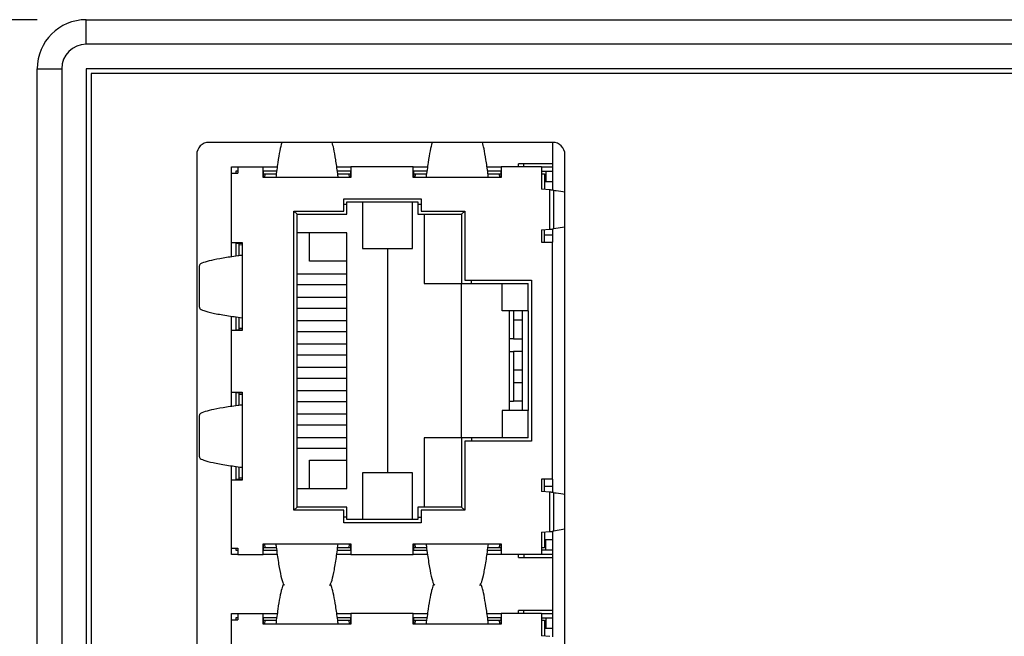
# Model space of a CAD drawing. Header units: millimetres. Extents: x 0 to 594, y 0 to 420.
# Tile 6 of 36: x 164 to 204, y 296 to 321. Entities that reach past the tile are written whole.
import ezdxf

# ---------------------------------------------------------------- set-up
doc = ezdxf.new("R2010")
doc.units = ezdxf.units.MM
doc.header["$PDSIZE"] = -1
doc.styles.get("Standard").update_dxf_attribs({"font": 'txt.shx', "bigfont": 'whgtxt.shx'})
doc.dimstyles.new('ISO-25', dxfattribs={"dimtxt": 2.5, "dimasz": 2.5, "dimexe": 1.25, "dimexo": 0.625, "dimtad": 1, "dimtxsty": 'Standard', "dimcen": 2.5, "dimadec": 0, "dimazin": 0, "dimtfac": 1, "dimtmove": 0, "dimatfit": 3, "dimfxl": 0, "dimarcsym": 0})

# ---------------------------------------------------------------- blocks, each defined once
blk = doc.blocks.new('*D33')
at = {"color": 8, "lineweight": -2}
for p, q in [((164.666, 321.193), (149.603, 321.193)), ((151.603, 317.193), (151.603, 230.193)), ((164.666, 226.193), (149.603, 226.193))]:
    blk.add_line(p, q, dxfattribs=at)
at = {"color": 8}
for points in [[(150.937, 317.193), (152.27, 317.193), (151.603, 321.193)], [(150.937, 230.193), (152.27, 230.193), (151.603, 226.193)]]:
    blk.add_solid(points, dxfattribs=at)
at = {"layer": 'Defpoints', "color": 0}
for p in [(166.666, 321.193), (151.603, 226.193), (166.666, 226.193)]:
    blk.add_point(p, dxfattribs=at)
at = {"color": 3, "insert": (147.603, 273.693), "char_height": 4, "attachment_point": 5, "rotation": 90}
blk.add_mtext('\\A1;95', dxfattribs=at)
blk = doc.blocks.new('*D34')
at = {"color": 8, "lineweight": -2}
for p, q in [((164.666, 321.193), (137.49, 321.193)), ((139.49, 225.193), (139.49, 317.193)), ((174.266, 221.193), (137.49, 221.193))]:
    blk.add_line(p, q, dxfattribs=at)
at = {"color": 8}
for points in [[(138.823, 317.193), (140.156, 317.193), (139.49, 321.193)], [(138.823, 225.193), (140.156, 225.193), (139.49, 221.193)]]:
    blk.add_solid(points, dxfattribs=at)
at = {"layer": 'Defpoints', "color": 0}
for p in [(139.49, 321.193), (166.666, 321.193), (176.266, 221.193)]:
    blk.add_point(p, dxfattribs=at)
at = {"color": 3, "insert": (135.49, 271.193), "char_height": 4, "attachment_point": 5, "rotation": 90}
blk.add_mtext('\\A1;100', dxfattribs=at)

msp = doc.modelspace()

# ---------------------------------------------------------------- linework, layer by layer
for p, q in [((166.6656, 320.193), (166.6656, 321.193)), ((166.6656, 321.193), (263.0656, 321.193)), ((263.0656, 320.193), (166.6656, 320.193)), ((164.6656, 319.193), (165.6656, 319.193)), ((164.6656, 228.193), (164.6656, 319.193)), ((165.6656, 319.193), (165.6656, 228.193)), ((263.0656, 319.193), (166.6656, 319.193)), ((166.6656, 319.193), (166.6656, 228.193)), ((166.8656, 318.993), (166.8656, 228.393)), ((262.8656, 318.993), (166.8656, 318.993)), ((185.6656, 316.193), (171.6656, 316.193)), ((185.6656, 316.193), (185.6656, 314.2445)), ((171.1656, 315.693), (171.1656, 280.693)), ((186.1656, 280.693), (186.1656, 315.693)), ((184.2686, 315.193), (184.2686, 315.32)), ((184.4972, 315.32), (184.2686, 315.32)), ((184.4972, 315.193), (184.4972, 315.32)), ((185.6656, 315.32), (184.4972, 315.32)), ((172.5846, 315.193), (172.8386, 315.193)), ((172.5846, 314.939), (172.5846, 315.193)), ((172.5846, 312.1069), (172.5846, 314.939)), ((172.5846, 314.939), (172.8386, 314.939)), ((172.8386, 315.0152), (172.7624, 315.0152)), ((172.7624, 315.0152), (172.7624, 314.939)), ((172.8386, 315.193), (172.8386, 314.939)), ((172.8386, 315.193), (173.8673, 315.193)), ((173.8673, 314.7612), (173.8673, 315.193)), ((173.8673, 315.193), (174.4466, 315.193)), ((174.4225, 315.0152), (173.8838, 315.0152)), ((173.8838, 314.7612), (173.8838, 315.0152)), ((173.8838, 314.9136), (173.9545, 314.9136)), ((173.9404, 314.7612), (173.9545, 314.9136)), ((173.9545, 314.9136), (174.4087, 314.9136)), ((176.8692, 315.193), (177.4487, 315.193)), ((177.4323, 315.0152), (176.8945, 315.0152)), ((176.9088, 314.9136), (177.3616, 314.9136)), ((177.3616, 314.9136), (177.3757, 314.7612)), ((177.3616, 314.9136), (177.4323, 314.9136)), ((177.4323, 315.0152), (177.4323, 314.7612)), ((177.4487, 315.193), (177.4487, 314.7612)), ((179.9887, 315.193), (177.4487, 315.193)), ((179.9887, 314.7612), (179.9887, 315.193)), ((179.9887, 315.193), (180.568, 315.193)), ((180.5439, 315.0152), (180.0052, 315.0152)), ((180.0052, 314.7612), (180.0052, 315.0152)), ((180.0052, 314.9136), (180.0759, 314.9136)), ((180.0618, 314.7612), (180.0759, 314.9136)), ((180.0759, 314.9136), (180.5301, 314.9136)), ((182.9906, 315.193), (183.5701, 315.193)), ((183.5537, 315.0152), (183.0159, 315.0152)), ((183.0302, 314.9136), (183.483, 314.9136)), ((183.483, 314.9136), (183.4971, 314.7612)), ((183.483, 314.9136), (183.5537, 314.9136)), ((183.5537, 315.0152), (183.5537, 314.7612)), ((183.5701, 315.193), (183.5701, 314.7612)), ((185.2084, 315.193), (183.5701, 315.193)), ((185.2084, 315.193), (185.2084, 314.2786)), ((185.2084, 315.193), (185.6656, 315.193)), ((185.2084, 315.0152), (185.6656, 315.0152)), ((185.2084, 314.9136), (185.3354, 314.9136)), ((185.3354, 314.9136), (185.3354, 314.2694)), ((185.3862, 315.0152), (185.3862, 314.5834)), ((174.388, 314.7612), (173.8673, 314.7612)), ((176.928, 314.7612), (174.388, 314.7612)), ((177.4487, 314.7612), (176.928, 314.7612)), ((180.5094, 314.7612), (179.9887, 314.7612)), ((183.0494, 314.7612), (180.5094, 314.7612)), ((183.5701, 314.7612), (183.0494, 314.7612)), ((185.6656, 314.5834), (185.3354, 314.5834)), ((185.5453, 314.2542), (185.2084, 314.2786)), ((185.5453, 312.6521), (185.5453, 314.2542)), ((185.6953, 314.2412), (185.6953, 312.665)), ((177.1566, 313.8976), (180.3062, 313.8976)), ((177.1566, 313.3896), (177.1566, 313.8976)), ((177.2836, 313.669), (177.2836, 313.7706)), ((177.2836, 313.7706), (180.1792, 313.7706)), ((177.9186, 313.7706), (177.9186, 311.8656)), ((179.9506, 311.8656), (179.9506, 313.7706)), ((180.1792, 313.7706), (180.1792, 313.669)), ((180.3062, 313.8976), (180.3062, 313.3896)), ((175.1246, 313.3896), (177.1566, 313.3896)), ((175.1246, 301.1976), (175.1246, 313.3896)), ((175.2516, 313.2626), (175.1246, 313.3896)), ((177.1566, 313.669), (177.2836, 313.669)), ((177.2836, 313.2626), (177.2836, 313.669)), ((180.1792, 313.669), (180.1792, 313.2626)), ((180.1792, 313.669), (180.3062, 313.669)), ((180.3062, 313.3896), (182.0842, 313.3896)), ((182.0842, 313.3896), (181.9572, 313.2626)), ((182.0842, 313.3896), (182.0842, 310.5702)), ((175.2516, 301.3246), (175.2516, 313.2626)), ((175.2516, 313.2626), (177.2836, 313.2626)), ((180.1792, 313.2626), (181.9572, 313.2626)), ((180.4332, 313.2626), (180.4332, 310.4432)), ((181.9572, 313.2626), (181.9572, 310.4432)), ((175.7596, 312.5006), (175.2516, 312.5006)), ((175.7596, 311.3449), (175.7596, 312.5006)), ((177.2836, 312.5006), (175.7596, 312.5006)), ((177.2836, 311.3449), (177.2836, 312.5006)), ((185.2084, 312.6276), (185.5453, 312.6521)), ((185.2084, 312.6276), (185.2084, 312.1196)), ((185.3354, 312.1196), (185.3354, 312.6368)), ((185.6656, 312.6618), (185.6656, 312.1196)), ((186.1656, 312.7409), (185.6953, 312.665)), ((172.5846, 312.1069), (173.0164, 312.1069)), ((172.5846, 311.5252), (172.5846, 312.1069)), ((172.7624, 312.0904), (173.0164, 312.0904)), ((172.7624, 312.0904), (172.7624, 311.5515)), ((172.8894, 312.0197), (172.8894, 312.0904)), ((173.0164, 312.1069), (173.0164, 311.5862)), ((185.2084, 312.1196), (185.6656, 312.1196)), ((185.3354, 312.4244), (185.6656, 312.4244)), ((185.6656, 302.4676), (185.6656, 312.1196)), ((172.8894, 312.0197), (173.0164, 312.0315)), ((172.8894, 311.5696), (172.8894, 312.0197)), ((177.9186, 311.8656), (179.9506, 311.8656)), ((178.9346, 311.8656), (178.9346, 302.7216)), ((173.0164, 311.5862), (173.0164, 309.0462)), ((177.2836, 311.3449), (175.7596, 311.3449)), ((177.2836, 310.8369), (177.2836, 311.3449)), ((171.2638, 311.1574), (171.2638, 309.4751)), ((175.2516, 310.8369), (177.2836, 310.8369)), ((177.2836, 310.3797), (177.2836, 310.8369)), ((182.0842, 310.5702), (184.802, 310.5702)), ((182.3636, 310.4432), (182.3636, 310.5702)), ((184.802, 310.5702), (184.802, 304.017)), ((177.2836, 310.3797), (175.2516, 310.3797)), ((177.2836, 309.8844), (177.2836, 310.3797)), ((180.4332, 310.4432), (181.9572, 310.4432)), ((181.9572, 310.4432), (182.3636, 310.4432)), ((181.9572, 304.144), (181.9572, 310.4432)), ((182.3636, 310.4432), (184.675, 310.4432)), ((183.6082, 309.3256), (183.6082, 310.4432)), ((184.675, 309.3256), (184.675, 310.4432)), ((175.2516, 309.8844), (177.2836, 309.8844)), ((177.2836, 309.4272), (177.2836, 309.8844)), ((177.2836, 309.4272), (175.2516, 309.4272)), ((177.2836, 308.9319), (177.2836, 309.4272)), ((184.675, 309.3256), (183.6082, 309.3256)), ((183.9128, 305.2616), (183.9128, 309.3256)), ((184.0654, 309.3256), (184.0654, 308.1826)), ((184.4208, 309.3256), (184.4208, 305.2616)), ((184.675, 309.3256), (184.675, 305.2616)), ((172.5846, 308.5255), (172.5846, 309.1068)), ((172.7624, 309.0819), (172.7624, 308.542)), ((172.8894, 308.6127), (172.8894, 309.064)), ((173.0164, 309.0462), (173.0164, 308.5255)), ((175.2516, 308.9319), (177.2836, 308.9319)), ((177.2836, 308.4747), (177.2836, 308.9319)), ((184.4208, 308.9446), (184.0654, 308.9446)), ((172.5846, 306.0109), (172.5846, 308.5255)), ((173.0164, 308.5255), (172.5846, 308.5255)), ((173.0164, 308.542), (172.7624, 308.542)), ((172.8894, 308.542), (172.8894, 308.6127)), ((173.0164, 308.6009), (172.8894, 308.6127)), ((177.2836, 308.4747), (175.2516, 308.4747)), ((177.2836, 307.9794), (177.2836, 308.4747)), ((184.0654, 308.1826), (183.9128, 308.1826)), ((184.0654, 308.1826), (184.4208, 308.1826)), ((175.2516, 307.9794), (177.2836, 307.9794)), ((177.2836, 307.5222), (177.2836, 307.9794)), ((183.9128, 307.6746), (184.0654, 307.6746)), ((184.0654, 307.6746), (184.0654, 305.6426)), ((184.4208, 307.6746), (184.0654, 307.6746)), ((177.2836, 307.5222), (175.2516, 307.5222)), ((177.2836, 307.0269), (177.2836, 307.5222)), ((175.2516, 307.0269), (177.2836, 307.0269)), ((177.2836, 306.5697), (177.2836, 307.0269)), ((184.4208, 306.9126), (184.0654, 306.9126)), ((177.2836, 306.5697), (175.2516, 306.5697)), ((177.2836, 306.0744), (177.2836, 306.5697)), ((175.2516, 306.0744), (177.2836, 306.0744)), ((177.2836, 305.6172), (177.2836, 306.0744)), ((184.0654, 306.4046), (184.4208, 306.4046)), ((172.5846, 306.0109), (173.0164, 306.0109)), ((172.5846, 305.4292), (172.5846, 306.0109)), ((172.7624, 305.9944), (173.0164, 305.9944)), ((172.7624, 305.9944), (172.7624, 305.4555)), ((172.8894, 305.9237), (172.8894, 305.9944)), ((172.8894, 305.9237), (173.0164, 305.9355)), ((172.8894, 305.4736), (172.8894, 305.9237)), ((173.0164, 306.0109), (173.0164, 305.4902)), ((173.0164, 305.4902), (173.0164, 302.9502)), ((177.2836, 305.6172), (175.2516, 305.6172)), ((177.2836, 305.1219), (177.2836, 305.6172)), ((183.6082, 305.2616), (183.6082, 304.144)), ((184.675, 305.2616), (183.6082, 305.2616)), ((183.9128, 305.6426), (184.0654, 305.6426)), ((184.4208, 305.6426), (184.0654, 305.6426)), ((184.675, 304.144), (184.675, 305.2616)), ((171.2638, 305.0614), (171.2638, 303.3791)), ((175.2516, 305.1219), (177.2836, 305.1219)), ((177.2836, 304.6647), (177.2836, 305.1219)), ((177.2836, 304.6647), (175.2516, 304.6647)), ((177.2836, 304.1694), (177.2836, 304.6647)), ((175.2516, 304.1694), (177.2836, 304.1694)), ((177.2836, 303.7122), (177.2836, 304.1694)), ((180.4332, 304.144), (180.4332, 301.3246)), ((181.9572, 304.144), (180.4332, 304.144)), ((181.9572, 304.144), (181.9572, 301.3246)), ((182.3636, 304.144), (181.9572, 304.144)), ((182.3636, 304.144), (182.3636, 304.017)), ((184.675, 304.144), (182.3636, 304.144)), ((177.2836, 303.7122), (175.2516, 303.7122)), ((177.2836, 303.2423), (177.2836, 303.7122)), ((182.0842, 304.017), (182.0842, 301.1976)), ((184.802, 304.017), (182.0842, 304.017)), ((172.5846, 302.4295), (172.5846, 303.0108)), ((172.7624, 302.9859), (172.7624, 302.446)), ((172.8894, 302.5167), (172.8894, 302.968)), ((173.0164, 302.9502), (173.0164, 302.4295)), ((175.7596, 303.2423), (177.2836, 303.2423)), ((175.7596, 302.0866), (175.7596, 303.2423)), ((177.2836, 302.0866), (177.2836, 303.2423)), ((173.0164, 302.446), (172.7624, 302.446)), ((172.8894, 302.446), (172.8894, 302.5167)), ((173.0164, 302.5049), (172.8894, 302.5167)), ((177.9186, 302.7216), (177.9186, 300.8166)), ((179.9506, 302.7216), (177.9186, 302.7216)), ((179.9506, 300.8166), (179.9506, 302.7216)), ((185.6656, 302.4676), (185.2084, 302.4676)), ((185.2084, 302.4676), (185.2084, 301.9596)), ((185.3354, 301.9504), (185.3354, 302.4676)), ((185.6656, 302.4676), (185.6656, 301.9255)), ((173.0164, 302.4295), (172.5846, 302.4295)), ((172.5846, 299.6482), (172.5846, 302.4295)), ((175.2516, 302.0866), (175.7596, 302.0866)), ((175.7596, 302.0866), (177.2836, 302.0866)), ((185.6656, 302.1628), (185.3354, 302.1628)), ((185.5453, 301.9352), (185.2084, 301.9596)), ((185.5453, 300.3331), (185.5453, 301.9352)), ((185.6953, 301.9222), (185.6953, 300.346)), ((175.1246, 301.1976), (175.2516, 301.3246)), ((177.2836, 301.3246), (175.2516, 301.3246)), ((177.2836, 300.9182), (177.2836, 301.3246)), ((181.9572, 301.3246), (180.1792, 301.3246)), ((180.1792, 301.3246), (180.1792, 300.9182)), ((181.9572, 301.3246), (182.0842, 301.1976)), ((177.1566, 301.1976), (175.1246, 301.1976)), ((177.1566, 300.6896), (177.1566, 301.1976)), ((177.2836, 300.9182), (177.1566, 300.9182)), ((177.2836, 300.8166), (177.2836, 300.9182)), ((180.1792, 300.9182), (180.1792, 300.8166)), ((180.1792, 300.9182), (180.3062, 300.9182)), ((180.3062, 301.1976), (180.3062, 300.6896)), ((182.0842, 301.1976), (180.3062, 301.1976)), ((180.3062, 300.6896), (177.1566, 300.6896)), ((180.1792, 300.8166), (177.2836, 300.8166)), ((185.2084, 300.3086), (185.5453, 300.3331)), ((185.2084, 300.3086), (185.2084, 299.3942)), ((185.3354, 300.3178), (185.3354, 299.6736)), ((185.6656, 300.3428), (185.6656, 296.0433)), ((186.1656, 300.4218), (185.6953, 300.346)), ((172.5846, 299.6482), (172.8386, 299.6482)), ((172.5846, 299.3942), (172.5846, 299.6482)), ((172.7624, 299.6482), (172.7624, 299.572)), ((172.8386, 299.6482), (172.8386, 299.3942)), ((173.8673, 299.826), (174.388, 299.826)), ((173.8673, 299.3942), (173.8673, 299.826)), ((173.8838, 299.572), (173.8838, 299.826)), ((173.9545, 299.6736), (173.8838, 299.6736)), ((173.9545, 299.6736), (173.9404, 299.826)), ((174.4074, 299.6736), (173.9545, 299.6736)), ((174.388, 299.826), (176.928, 299.826)), ((177.3616, 299.6736), (176.9073, 299.6736)), ((176.928, 299.826), (177.4487, 299.826)), ((177.3757, 299.826), (177.3616, 299.6736)), ((177.4323, 299.6736), (177.3616, 299.6736)), ((177.4323, 299.826), (177.4323, 299.572)), ((177.4487, 299.826), (177.4487, 299.3942)), ((179.9887, 299.826), (180.5094, 299.826)), ((179.9887, 299.3942), (179.9887, 299.826)), ((180.0052, 299.572), (180.0052, 299.826)), ((180.0759, 299.6736), (180.0052, 299.6736)), ((180.0759, 299.6736), (180.0618, 299.826)), ((180.5288, 299.6736), (180.0759, 299.6736)), ((180.5094, 299.826), (183.0494, 299.826)), ((183.483, 299.6736), (183.0287, 299.6736)), ((183.0494, 299.826), (183.5701, 299.826)), ((183.4971, 299.826), (183.483, 299.6736)), ((183.5537, 299.6736), (183.483, 299.6736)), ((183.5537, 299.826), (183.5537, 299.572)), ((183.5701, 299.826), (183.5701, 299.3942)), ((185.3354, 299.6736), (185.2084, 299.6736)), ((185.3354, 300.0038), (185.6656, 300.0038)), ((185.3862, 299.572), (185.3862, 300.0038)), ((172.8386, 299.3942), (172.5846, 299.3942)), ((172.7624, 299.572), (172.8386, 299.572)), ((172.8386, 299.3942), (173.8673, 299.3942)), ((174.4474, 299.3942), (173.8673, 299.3942)), ((173.8838, 299.572), (174.4216, 299.572)), ((177.4487, 299.3942), (176.8694, 299.3942)), ((176.8935, 299.572), (177.4323, 299.572)), ((177.4487, 299.3942), (179.9887, 299.3942)), ((180.5688, 299.3942), (179.9887, 299.3942)), ((180.0052, 299.572), (180.543, 299.572)), ((183.5701, 299.3942), (182.9908, 299.3942)), ((183.0149, 299.572), (183.5537, 299.572)), ((185.2084, 299.3942), (183.5701, 299.3942)), ((184.2686, 299.2672), (184.2686, 299.3942)), ((184.2686, 299.2672), (184.4972, 299.2672)), ((184.4972, 299.3942), (184.4972, 299.2672)), ((184.4972, 299.2672), (185.6656, 299.2672)), ((185.6656, 299.572), (185.2084, 299.572)), ((185.6656, 299.3942), (185.2084, 299.3942)), ((172.5846, 296.9918), (172.8386, 296.9918)), ((172.5846, 296.7378), (172.5846, 296.9918)), ((172.8386, 296.9918), (172.8386, 296.7378)), ((172.8386, 296.9918), (173.8673, 296.9918)), ((173.8673, 296.56), (173.8673, 296.9918)), ((173.8673, 296.9918), (174.4466, 296.9918)), ((176.8692, 296.9918), (177.4487, 296.9918)), ((177.4487, 296.9918), (177.4487, 296.56)), ((179.9887, 296.9918), (177.4487, 296.9918)), ((179.9887, 296.56), (179.9887, 296.9918)), ((179.9887, 296.9918), (180.568, 296.9918)), ((182.9906, 296.9918), (183.5701, 296.9918)), ((183.5701, 296.9918), (183.5701, 296.56)), ((185.2084, 296.9918), (183.5701, 296.9918)), ((184.2686, 296.9918), (184.2686, 297.1188)), ((184.4972, 297.1188), (184.2686, 297.1188)), ((184.4972, 296.9918), (184.4972, 297.1188)), ((185.6656, 297.1188), (184.4972, 297.1188)), ((185.2084, 296.9918), (185.2084, 296.0774)), ((185.2084, 296.9918), (185.6656, 296.9918)), ((172.5846, 293.9057), (172.5846, 296.7378)), ((172.5846, 296.7378), (172.8386, 296.7378)), ((172.8386, 296.814), (172.7624, 296.814)), ((172.7624, 296.814), (172.7624, 296.7378)), ((174.388, 296.56), (173.8673, 296.56)), ((174.4225, 296.814), (173.8838, 296.814)), ((173.8838, 296.56), (173.8838, 296.814)), ((173.8838, 296.7124), (173.9545, 296.7124)), ((173.9404, 296.56), (173.9545, 296.7124)), ((173.9545, 296.7124), (174.4087, 296.7124)), ((176.928, 296.56), (174.388, 296.56)), ((177.4323, 296.814), (176.8945, 296.814)), ((176.9088, 296.7124), (177.3616, 296.7124)), ((177.4487, 296.56), (176.928, 296.56)), ((177.3616, 296.7124), (177.3757, 296.56)), ((177.3616, 296.7124), (177.4323, 296.7124)), ((177.4323, 296.814), (177.4323, 296.56)), ((180.5094, 296.56), (179.9887, 296.56)), ((180.5439, 296.814), (180.0052, 296.814)), ((180.0052, 296.56), (180.0052, 296.814)), ((180.0052, 296.7124), (180.0759, 296.7124)), ((180.0618, 296.56), (180.0759, 296.7124)), ((180.0759, 296.7124), (180.5301, 296.7124)), ((183.0494, 296.56), (180.5094, 296.56)), ((183.5537, 296.814), (183.0159, 296.814)), ((183.0302, 296.7124), (183.483, 296.7124)), ((183.5701, 296.56), (183.0494, 296.56)), ((183.483, 296.7124), (183.4971, 296.56)), ((183.483, 296.7124), (183.5537, 296.7124)), ((183.5537, 296.814), (183.5537, 296.56)), ((185.2084, 296.814), (185.6656, 296.814)), ((185.2084, 296.7124), (185.3354, 296.7124)), ((185.3354, 296.7124), (185.3354, 296.0682)), ((185.3862, 296.814), (185.3862, 296.3822)), ((185.5453, 296.053), (185.2084, 296.0774)), ((185.6656, 296.3822), (185.3354, 296.3822))]:
    msp.add_line(p, q)
for centre, radius, start, end in [((166.6656, 319.193), 2, 90, 180), ((166.6656, 319.193), 1, 90, 180), ((171.6656, 315.693), 0.5, 90, 180), ((185.6656, 315.693), 0.5, 0, 90)]:
    msp.add_arc(centre, radius, start, end)
for points, knots in [([(174.6296, 316.193), (174.6033, 316.0853), (174.5502, 315.868), (174.4697, 315.3871), (174.4154, 314.971), (174.388, 314.7612)], [0, 0, 0, 0, 0.3272746, 0.6607645, 1, 1, 1, 1]), ([(176.928, 314.7612), (176.9214, 314.8144), (176.888, 315.0807), (176.8278, 315.5018), (176.7531, 315.933), (176.7051, 316.113), (176.6838, 316.193)], [0, 0, 0, 0, 0.0818444, 0.4098583, 0.7378724, 1, 1, 1, 1]), ([(180.751, 316.193), (180.7247, 316.0853), (180.6716, 315.868), (180.5911, 315.3871), (180.5368, 314.971), (180.5094, 314.7612)], [0, 0, 0, 0, 0.3272746, 0.6607645, 1, 1, 1, 1]), ([(183.0494, 314.7612), (183.0428, 314.8144), (183.0094, 315.0807), (182.9492, 315.5018), (182.8745, 315.933), (182.8265, 316.113), (182.8052, 316.193)], [0, 0, 0, 0, 0.0818443, 0.4098583, 0.7378724, 1, 1, 1, 1]), ([(185.6953, 314.2412), (185.6837, 314.2426), (185.6597, 314.2454), (185.6063, 314.2497), (185.5658, 314.2527), (185.5453, 314.2542)], [0, 0, 0, 0, 0.3173472, 0.6540705, 1, 1, 1, 1]), ([(185.6953, 314.2412), (185.7331, 314.236), (185.9066, 314.2123), (186.052, 314.1886), (186.1656, 314.1701)], [0, 0, 0, 0, 0.2179805, 1, 1, 1, 1]), ([(185.5453, 312.6521), (185.5641, 312.6534), (185.6029, 312.6563), (185.6572, 312.6606), (185.6825, 312.6635), (185.6953, 312.665)], [0, 0, 0, 0, 0.3173459, 0.654086, 1, 1, 1, 1]), ([(173.0164, 311.5862), (172.9588, 311.5787), (172.6699, 311.5412), (172.2121, 311.4732), (171.736, 311.3826), (171.4113, 311.2885), (171.256, 311.2134), (171.2806, 311.1685), (171.2867, 311.1574)], [0, 0, 0, 0, 0.0523532, 0.2623242, 0.474763, 0.687201, 0.9223913, 1, 1, 1, 1]), ([(171.2846, 309.4751), (171.2814, 309.4588), (171.2721, 309.412), (171.4417, 309.3317), (171.8033, 309.2344), (172.3344, 309.1382), (172.8004, 309.0753), (173.0164, 309.0462)], [0, 0, 0, 0, 0.1138406, 0.3262828, 0.5614881, 0.7966935, 1, 1, 1, 1]), ([(173.0164, 305.4902), (172.9588, 305.4827), (172.6699, 305.4452), (172.2121, 305.3772), (171.736, 305.2866), (171.4113, 305.1925), (171.256, 305.1174), (171.2806, 305.0725), (171.2867, 305.0614)], [0, 0, 0, 0, 0.0523532, 0.2623242, 0.474763, 0.687201, 0.9223912, 1, 1, 1, 1]), ([(171.2846, 303.3791), (171.2814, 303.3628), (171.2721, 303.316), (171.4417, 303.2357), (171.8033, 303.1384), (172.3344, 303.0421), (172.8004, 302.9793), (173.0164, 302.9502)], [0, 0, 0, 0, 0.1138405, 0.3262827, 0.5614881, 0.7966935, 1, 1, 1, 1]), ([(185.6953, 301.9222), (185.6837, 301.9236), (185.6597, 301.9264), (185.6063, 301.9307), (185.5658, 301.9337), (185.5453, 301.9352)], [0, 0, 0, 0, 0.3173476, 0.65407, 1, 1, 1, 1]), ([(185.6953, 301.9222), (185.7331, 301.917), (185.9066, 301.8933), (186.052, 301.8696), (186.1656, 301.8511)], [0, 0, 0, 0, 0.2179805, 1, 1, 1, 1]), ([(185.5453, 300.3331), (185.5641, 300.3344), (185.6029, 300.3373), (185.6572, 300.3416), (185.6825, 300.3445), (185.6953, 300.346)], [0, 0, 0, 0, 0.31734541, 0.65408653, 1, 1, 1, 1]), ([(174.3881, 299.826), (174.3957, 299.7649), (174.4343, 299.4586), (174.5043, 298.9739), (174.5975, 298.4944), (174.6761, 298.2057), (174.7237, 298.1559), (174.74, 298.1388)], [0, 0, 0, 0, 0.0654916, 0.3282894, 0.5948005, 0.8613114, 1, 1, 1, 1]), ([(176.576, 298.1283), (176.602, 298.1694), (176.6596, 298.2606), (176.7485, 298.6311), (176.8399, 299.1493), (176.8998, 299.6093), (176.928, 299.826)], [0, 0, 0, 0, 0.2210824, 0.4905684, 0.7600543, 1, 1, 1, 1]), ([(180.5095, 299.826), (180.5171, 299.7649), (180.5557, 299.4586), (180.6257, 298.9739), (180.7189, 298.4944), (180.7975, 298.2057), (180.8451, 298.1559), (180.8614, 298.1388)], [0, 0, 0, 0, 0.0654916, 0.3282894, 0.5948005, 0.8613114, 1, 1, 1, 1]), ([(182.6974, 298.1283), (182.7234, 298.1694), (182.781, 298.2606), (182.8699, 298.6311), (182.9613, 299.1493), (183.0212, 299.6093), (183.0494, 299.826)], [0, 0, 0, 0, 0.2210824, 0.4905684, 0.7600542, 1, 1, 1, 1]), ([(174.7006, 298.1918), (174.6773, 298.1342), (174.6273, 298.011), (174.5506, 297.6607), (174.4697, 297.188), (174.4154, 296.7705), (174.388, 296.56)], [0, 0, 0, 0, 0.224071, 0.4802645, 0.7379128, 1, 1, 1, 1]), ([(176.928, 296.56), (176.9214, 296.6132), (176.888, 296.8793), (176.8278, 297.3039), (176.7477, 297.7507), (176.6754, 298.0575), (176.6296, 298.1553), (176.6105, 298.1961)], [0, 0, 0, 0, 0.0629209, 0.3150965, 0.5672717, 0.8194475, 1, 1, 1, 1]), ([(180.822, 298.1918), (180.7987, 298.1342), (180.7487, 298.011), (180.672, 297.6607), (180.5911, 297.188), (180.5368, 296.7705), (180.5094, 296.56)], [0, 0, 0, 0, 0.224071, 0.4802645, 0.7379128, 1, 1, 1, 1]), ([(183.0494, 296.56), (183.0428, 296.6132), (183.0094, 296.8793), (182.9492, 297.3039), (182.8691, 297.7507), (182.7968, 298.0575), (182.751, 298.1553), (182.7319, 298.1961)], [0, 0, 0, 0, 0.0629209, 0.3150964, 0.5672717, 0.8194475, 1, 1, 1, 1])]:
    msp.add_open_spline(points, degree=3, knots=knots)

# ---------------------------------------------------------------- dimensions: what is measured, and where the dimension line sits
for base, p1, p2, picture, middle in [((139.4898, 321.193), (176.2656, 221.193), (166.6656, 321.193), '*D34', (135.4898, 271.193)), ((151.6035, 226.193), (166.6656, 321.193), (166.6656, 226.193), '*D33', (147.6035, 273.693))]:
    dim = msp.add_linear_dim(base=base, p1=p1, p2=p2, angle=90, dimstyle='ISO-25', override={"dimscale": 2, "dimtxt": 2, "dimasz": 2, "dimexe": 1, "dimexo": 1, "dimgap": 1, "dimdec": 3, "dimzin": 9, "dimdsep": 46, "dimcen": 0, "dimclrd": 8, "dimclre": 8, "dimclrt": 3, "dimadec": 3, "dimazin": 2, "dimtdec": 3, "dimfxl": 0.6, "dimtolj": 1, "dimtzin": 1, "dimarcsym": 1})
    dim.commit()
    dim.dimension.update_dxf_attribs({"geometry": picture, "text_midpoint": middle})

doc.saveas('drawing.dxf')
